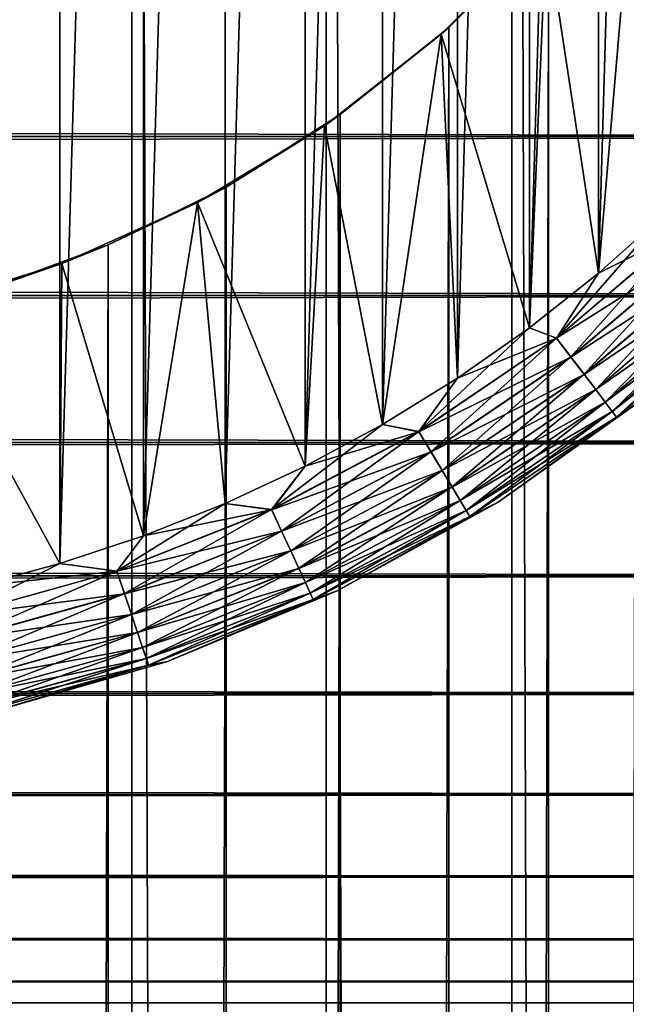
# Model space of a CAD drawing. Extents: x -265 to 265, y 0 to 427.
# Tile 246 of 256: x 253 to 258, y 385 to 393. Entities that reach past the tile are written whole.
import ezdxf

# ---------------------------------------------------------------- set-up
doc = ezdxf.new("R2010")
doc.units = 0
doc.header["$LTSCALE"] = 65.185185
for name, color, linetype in [('4', 7, 'CONTINUOUS'), ('71', 7, 'CONTINUOUS'), ('72', 7, 'CONTINUOUS'), ('78', 7, 'CONTINUOUS'), ('81', 7, 'CONTINUOUS'), ('82', 7, 'CONTINUOUS'), ('86', 7, 'CONTINUOUS'), ('90', 7, 'CONTINUOUS'), ('94', 7, 'CONTINUOUS')]:
    doc.layers.add(name, color=color, linetype=linetype)

msp = doc.modelspace()

# ---------------------------------------------------------------- linework, layer by layer
at = {"layer": '4', "color": 7, "linetype": 'CONTINUOUS'}
for points in [[(-263, 391.89, 16.3296), (-263, 393.2247, 15.7538), (263, 391.89, 16.3296), (-263, 391.89, 16.3296)], [(263, 391.89, 16.3296), (-263, 393.2247, 15.7538), (263, 393.2247, 15.7538), (263, 391.89, 16.3296)], [(-263, 393.2247, 39.2462), (-263, 391.89, 38.6704), (263, 393.2247, 39.2462), (-263, 393.2247, 39.2462)], [(263, 393.2247, 39.2462), (-263, 391.89, 38.6704), (263, 391.89, 38.6704), (263, 393.2247, 39.2462)], [(-263, 390.6311, 17.0564), (-263, 391.89, 16.3296), (263, 390.6311, 17.0564), (-263, 390.6311, 17.0564)], [(263, 390.6311, 17.0564), (-263, 391.89, 16.3296), (263, 391.89, 16.3296), (263, 390.6311, 17.0564)], [(-263, 391.89, 38.6704), (-263, 390.6311, 37.9436), (263, 391.89, 38.6704), (-263, 391.89, 38.6704)], [(263, 391.89, 38.6704), (-263, 390.6311, 37.9436), (263, 390.6311, 37.9436), (263, 391.89, 38.6704)], [(-263, 389.4652, 17.9244), (-263, 390.6311, 17.0564), (263, 389.4652, 17.9244), (-263, 389.4652, 17.9244)], [(263, 389.4652, 17.9244), (-263, 390.6311, 17.0564), (263, 390.6311, 17.0564), (263, 389.4652, 17.9244)], [(-263, 390.6311, 37.9436), (-263, 389.4652, 37.0756), (263, 390.6311, 37.9436), (-263, 390.6311, 37.9436)], [(263, 390.6311, 37.9436), (-263, 389.4652, 37.0756), (263, 389.4652, 37.0756), (263, 390.6311, 37.9436)], [(-263, 388.4078, 18.922), (-263, 389.4652, 17.9244), (263, 388.4078, 18.922), (-263, 388.4078, 18.922)], [(263, 388.4078, 18.922), (-263, 389.4652, 17.9244), (263, 389.4652, 17.9244), (263, 388.4078, 18.922)], [(-263, 389.4652, 37.0756), (-263, 388.4078, 36.078), (263, 389.4652, 37.0756), (-263, 389.4652, 37.0756)], [(263, 389.4652, 37.0756), (-263, 388.4078, 36.078), (263, 388.4078, 36.078), (263, 389.4652, 37.0756)], [(-263, 387.4735, 20.0355), (-263, 388.4078, 18.922), (263, 387.4735, 20.0355), (-263, 387.4735, 20.0355)], [(263, 387.4735, 20.0355), (-263, 388.4078, 18.922), (263, 388.4078, 18.922), (263, 387.4735, 20.0355)], [(-263, 388.4078, 36.078), (-263, 387.4735, 34.9645), (263, 388.4078, 36.078), (-263, 388.4078, 36.078)], [(263, 388.4078, 36.078), (-263, 387.4735, 34.9645), (263, 387.4735, 34.9645), (263, 388.4078, 36.078)], [(-263, 386.6747, 21.25), (-263, 387.4735, 20.0355), (263, 386.6747, 21.25), (-263, 386.6747, 21.25)], [(263, 386.6747, 21.25), (-263, 387.4735, 20.0355), (263, 387.4735, 20.0355), (263, 386.6747, 21.25)], [(-263, 387.4735, 34.9645), (-263, 386.6747, 33.75), (263, 387.4735, 34.9645), (-263, 387.4735, 34.9645)], [(263, 387.4735, 34.9645), (-263, 386.6747, 33.75), (263, 386.6747, 33.75), (263, 387.4735, 34.9645)], [(-263, 386.0223, 22.549), (-263, 386.6747, 21.25), (263, 386.0223, 22.549), (-263, 386.0223, 22.549)], [(263, 386.0223, 22.549), (-263, 386.6747, 21.25), (263, 386.6747, 21.25), (263, 386.0223, 22.549)], [(-263, 386.6747, 33.75), (-263, 386.0223, 32.451), (263, 386.6747, 33.75), (-263, 386.6747, 33.75)], [(263, 386.6747, 33.75), (-263, 386.0223, 32.451), (263, 386.0223, 32.451), (263, 386.6747, 33.75)], [(-263, 385.5251, 23.915), (-263, 386.0223, 22.549), (263, 385.5251, 23.915), (-263, 385.5251, 23.915)], [(263, 385.5251, 23.915), (-263, 386.0223, 22.549), (263, 386.0223, 22.549), (263, 385.5251, 23.915)], [(-263, 386.0223, 32.451), (-263, 385.5251, 31.085), (263, 386.0223, 32.451), (-263, 386.0223, 32.451)], [(263, 386.0223, 32.451), (-263, 385.5251, 31.085), (263, 385.5251, 31.085), (263, 386.0223, 32.451)], [(-263, 385.1899, 25.3294), (-263, 385.5251, 23.915), (263, 385.1899, 25.3294), (-263, 385.1899, 25.3294)], [(263, 385.1899, 25.3294), (-263, 385.5251, 23.915), (263, 385.5251, 23.915), (263, 385.1899, 25.3294)], [(-263, 385.5251, 31.085), (-263, 385.1899, 29.6706), (263, 385.5251, 31.085), (-263, 385.5251, 31.085)], [(263, 385.5251, 31.085), (-263, 385.1899, 29.6706), (263, 385.1899, 29.6706), (263, 385.5251, 31.085)], [(-263, 385.0211, 26.7732), (-263, 385.1899, 25.3294), (263, 385.0211, 26.7732), (-263, 385.0211, 26.7732)], [(263, 385.0211, 26.7732), (-263, 385.1899, 25.3294), (263, 385.1899, 25.3294), (263, 385.0211, 26.7732)], [(-263, 385.1899, 29.6706), (-263, 385.0211, 28.2268), (263, 385.1899, 29.6706), (-263, 385.1899, 29.6706)], [(263, 385.1899, 29.6706), (-263, 385.0211, 28.2268), (263, 385.0211, 28.2268), (263, 385.1899, 29.6706)], [(-263, 385.0211, 28.2268), (-263, 385.0211, 26.7732), (263, 385.0211, 28.2268), (-263, 385.0211, 28.2268)], [(263, 385.0211, 28.2268), (-263, 385.0211, 26.7732), (263, 385.0211, 26.7732), (263, 385.0211, 28.2268)]]:
    msp.add_3dface(points, dxfattribs=at)
at = {"layer": '71', "color": 7, "linetype": 'CONTINUOUS'}
for points in [[(252.4267, 1, 14.8024), (254.0129, 1, 14.4532), (252.4267, 419, 14.8024), (252.4267, 1, 14.8024)], [(252.4267, 419, 14.8024), (254.0129, 1, 14.4532), (254.0129, 419, 14.4532), (252.4267, 419, 14.8024)], [(254.0129, 1, 14.4532), (255.5521, 1, 13.9347), (254.0129, 419, 14.4532), (254.0129, 1, 14.4532)], [(254.0129, 419, 14.4532), (255.5521, 1, 13.9347), (255.5521, 419, 13.9347), (254.0129, 419, 14.4532)], [(255.5521, 1, 13.9347), (257.0261, 1, 13.2527), (255.5521, 419, 13.9347), (255.5521, 1, 13.9347)], [(255.5521, 419, 13.9347), (257.0261, 1, 13.2527), (257.0261, 419, 13.2527), (255.5521, 419, 13.9347)], [(257.0261, 1, 13.2527), (258.4178, 1, 12.4153), (257.0261, 419, 13.2527), (257.0261, 1, 13.2527)], [(257.0261, 419, 13.2527), (258.4178, 1, 12.4153), (258.4178, 419, 12.4153), (257.0261, 419, 13.2527)]]:
    msp.add_3dface(points, dxfattribs=at)
at = {"layer": '72', "color": 7, "linetype": 'CONTINUOUS'}
for points in [[(257.3167, 393.5557, -13.0945), (258.0097, 394.4406, -12.6824), (257.3167, 26.4443, -13.0945), (257.3167, 393.5557, -13.0945)], [(257.3167, 26.4443, -13.0945), (258.0097, 394.4406, -12.6824), (258.0097, 25.5594, -12.6824), (257.3167, 26.4443, -13.0945)], [(256.5259, 392.756, -13.506), (257.3167, 393.5557, -13.0945), (256.5259, 27.244, -13.506), (256.5259, 392.756, -13.506)], [(256.5259, 27.244, -13.506), (257.3167, 393.5557, -13.0945), (257.3167, 26.4443, -13.0945), (256.5259, 27.244, -13.506)], [(255.6649, 392.0646, -13.8892), (256.5259, 392.756, -13.506), (255.6649, 27.9354, -13.8892), (255.6649, 392.0646, -13.8892)], [(255.6649, 27.9354, -13.8892), (256.5259, 392.756, -13.506), (256.5259, 27.244, -13.506), (255.6649, 27.9354, -13.8892)], [(254.7584, 391.49, -14.2252), (255.6649, 392.0646, -13.8892), (254.7585, 28.51, -14.2252), (254.7584, 391.49, -14.2252)], [(254.7585, 28.51, -14.2252), (255.6649, 392.0646, -13.8892), (255.6649, 27.9354, -13.8892), (254.7585, 28.51, -14.2252)], [(253.8249, 391.0316, -14.5041), (254.7584, 391.49, -14.2252), (253.8249, 28.9684, -14.5041), (253.8249, 391.0316, -14.5041)], [(253.8249, 28.9684, -14.5041), (254.7584, 391.49, -14.2252), (254.7585, 28.51, -14.2252), (253.8249, 28.9684, -14.5041)], [(252.8765, 390.684, -14.7216), (253.8249, 391.0316, -14.5041), (252.8765, 29.316, -14.7216), (252.8765, 390.684, -14.7216)], [(252.8765, 29.316, -14.7216), (253.8249, 391.0316, -14.5041), (253.8249, 28.9684, -14.5041), (252.8765, 29.316, -14.7216)]]:
    msp.add_3dface(points, dxfattribs=at)
at = {"layer": '78', "color": 7, "linetype": 'CONTINUOUS'}
for points in [[(257.298, 393.5346, -25), (256.5259, 392.756, -13.506), (256.4654, 392.702, -25), (257.298, 393.5346, -25)], [(257.3167, 393.5557, -13.0945), (256.5259, 392.756, -13.506), (257.298, 393.5346, -25), (257.3167, 393.5557, -13.0945)], [(256.5259, 392.756, -13.506), (255.6649, 392.0646, -13.8892), (256.4654, 392.702, -25), (256.5259, 392.756, -13.506)], [(256.4654, 392.702, -25), (255.6649, 392.0646, -13.8892), (255.5386, 391.9759, -25), (256.4654, 392.702, -25)], [(255.6649, 392.0646, -13.8892), (254.7584, 391.49, -14.2252), (255.5386, 391.9759, -25), (255.6649, 392.0646, -13.8892)], [(255.5386, 391.9759, -25), (254.7584, 391.49, -14.2252), (254.5311, 391.3668, -25), (255.5386, 391.9759, -25)], [(254.7584, 391.49, -14.2252), (253.8249, 391.0316, -14.5041), (254.5311, 391.3668, -25), (254.7584, 391.49, -14.2252)], [(254.5311, 391.3668, -25), (253.8249, 391.0316, -14.5041), (253.4574, 390.8836, -25), (254.5311, 391.3668, -25)], [(253.8249, 391.0316, -14.5041), (252.8765, 390.684, -14.7216), (253.4574, 390.8836, -25), (253.8249, 391.0316, -14.5041)], [(253.4574, 390.8836, -25), (252.8765, 390.684, -14.7216), (252.3333, 390.5333, -25), (253.4574, 390.8836, -25)]]:
    msp.add_3dface(points, dxfattribs=at)
at = {"layer": '81', "color": 7, "linetype": 'CONTINUOUS'}
for points in [[(258.0241, 394.4614, -25), (257.298, 393.5346, -25), (257.7134, 390.8074, -25), (258.0241, 394.4614, -25)], [(258.2349, 391.2715, -25), (258.0241, 394.4614, -25), (257.7134, 390.8074, -25), (258.2349, 391.2715, -25)], [(257.298, 393.5346, -25), (256.4654, 392.702, -25), (257.1659, 390.3745, -25), (257.298, 393.5346, -25)], [(257.7134, 390.8074, -25), (257.298, 393.5346, -25), (257.1659, 390.3745, -25), (257.7134, 390.8074, -25)], [(256.4654, 392.702, -25), (255.5386, 391.9759, -25), (256, 389.6077, -25), (256.4654, 392.702, -25)], [(256.5941, 389.9741, -25), (256.4654, 392.702, -25), (256, 389.6077, -25), (256.5941, 389.9741, -25)], [(257.1659, 390.3745, -25), (256.4654, 392.702, -25), (256.5941, 389.9741, -25), (257.1659, 390.3745, -25)], [(255.5386, 391.9759, -25), (254.5311, 391.3668, -25), (255.3855, 389.2764, -25), (255.5386, 391.9759, -25)], [(256, 389.6077, -25), (255.5386, 391.9759, -25), (255.3855, 389.2764, -25), (256, 389.6077, -25)], [(254.5311, 391.3668, -25), (253.4574, 390.8836, -25), (254.1042, 388.7237, -25), (254.5311, 391.3668, -25)], [(254.7529, 388.9814, -25), (254.5311, 391.3668, -25), (254.1042, 388.7237, -25), (254.7529, 388.9814, -25)], [(255.3855, 389.2764, -25), (254.5311, 391.3668, -25), (254.7529, 388.9814, -25), (255.3855, 389.2764, -25)], [(253.4574, 390.8836, -25), (252.3333, 390.5333, -25), (253.4416, 388.5041, -25), (253.4574, 390.8836, -25)], [(254.1042, 388.7237, -25), (253.4574, 390.8836, -25), (253.4416, 388.5041, -25), (254.1042, 388.7237, -25)], [(253.4416, 388.5041, -25), (252.3333, 390.5333, -25), (252.7673, 388.3234, -25), (253.4416, 388.5041, -25)]]:
    msp.add_3dface(points, dxfattribs=at)
at = {"layer": '82', "color": 7, "linetype": 'CONTINUOUS'}
for points in [[(253.4416, 411.4959, -75), (252.7673, 388.3234, -75), (252.7673, 411.6766, -75), (253.4416, 411.4959, -75)], [(253.4416, 388.5041, -75), (252.7673, 388.3234, -75), (253.4416, 411.4959, -75), (253.4416, 388.5041, -75)], [(254.1042, 411.2763, -75), (253.4416, 388.5041, -75), (253.4416, 411.4959, -75), (254.1042, 411.2763, -75)], [(254.1042, 388.7237, -75), (253.4416, 388.5041, -75), (254.1042, 411.2763, -75), (254.1042, 388.7237, -75)], [(254.7529, 411.0186, -75), (254.1042, 388.7237, -75), (254.1042, 411.2763, -75), (254.7529, 411.0186, -75)], [(254.7529, 388.9814, -75), (254.1042, 388.7237, -75), (254.7529, 411.0186, -75), (254.7529, 388.9814, -75)], [(255.3855, 410.7236, -75), (254.7529, 388.9814, -75), (254.7529, 411.0186, -75), (255.3855, 410.7236, -75)], [(255.3855, 389.2764, -75), (254.7529, 388.9814, -75), (255.3855, 410.7236, -75), (255.3855, 389.2764, -75)], [(256, 410.3923, -75), (255.3855, 389.2764, -75), (255.3855, 410.7236, -75), (256, 410.3923, -75)], [(256, 389.6077, -75), (255.3855, 389.2764, -75), (256, 410.3923, -75), (256, 389.6077, -75)], [(256.5941, 410.0259, -75), (256, 389.6077, -75), (256, 410.3923, -75), (256.5941, 410.0259, -75)], [(256.5941, 389.9741, -75), (256, 389.6077, -75), (256.5941, 410.0259, -75), (256.5941, 389.9741, -75)], [(257.1659, 409.6255, -75), (256.5941, 389.9741, -75), (256.5941, 410.0259, -75), (257.1659, 409.6255, -75)], [(257.1659, 390.3745, -75), (256.5941, 389.9741, -75), (257.1659, 409.6255, -75), (257.1659, 390.3745, -75)], [(257.7134, 409.1926, -75), (257.1659, 390.3745, -75), (257.1659, 409.6255, -75), (257.7134, 409.1926, -75)], [(257.7134, 390.8074, -75), (257.1659, 390.3745, -75), (257.7134, 409.1926, -75), (257.7134, 390.8074, -75)], [(258.2349, 408.7285, -75), (257.7134, 390.8074, -75), (257.7134, 409.1926, -75), (258.2349, 408.7285, -75)], [(258.2349, 391.2715, -75), (257.7134, 390.8074, -75), (258.2349, 408.7285, -75), (258.2349, 391.2715, -75)]]:
    msp.add_3dface(points, dxfattribs=at)
at = {"layer": '86', "color": 7, "linetype": 'CONTINUOUS'}
for points in [[(256.9164, 388.9926, -74), (258.1054, 389.8362, -74), (256.9164, 388.9926, -26), (256.9164, 388.9926, -74)], [(256.9164, 388.9926, -26), (258.1054, 389.8362, -74), (258.1054, 389.8362, -26), (256.9164, 388.9926, -26)], [(255.6405, 388.2874, -74), (256.9164, 388.9926, -74), (255.6405, 388.2874, -26), (255.6405, 388.2874, -74)], [(255.6405, 388.2874, -26), (256.9164, 388.9926, -74), (256.9164, 388.9926, -26), (255.6405, 388.2874, -26)], [(254.2936, 387.7295, -74), (255.6405, 388.2874, -74), (254.2936, 387.7295, -26), (254.2936, 387.7295, -74)], [(254.2936, 387.7295, -26), (255.6405, 388.2874, -74), (255.6405, 388.2874, -26), (254.2936, 387.7295, -26)], [(252.8928, 387.3259, -74), (254.2936, 387.7295, -74), (252.8928, 387.3259, -26), (252.8928, 387.3259, -74)], [(252.8928, 387.3259, -26), (254.2936, 387.7295, -74), (254.2936, 387.7295, -26), (252.8928, 387.3259, -26)]]:
    msp.add_3dface(points, dxfattribs=at)
at = {"layer": '90', "color": 7, "linetype": 'CONTINUOUS'}
for points in [[(257.7134, 390.8074, -75), (258.2349, 391.2715, -75), (257.3795, 390.2925, -74.981), (257.7134, 390.8074, -75)], [(257.3795, 390.2925, -74.981), (258.2349, 391.2715, -75), (258.3858, 391.1473, -74.981), (257.3795, 390.2925, -74.981)], [(257.3795, 390.2925, -74.981), (258.3858, 391.1473, -74.981), (257.4931, 390.143, -74.9243), (257.3795, 390.2925, -74.981)], [(257.4931, 390.143, -74.9243), (258.3858, 391.1473, -74.981), (258.5149, 391.0109, -74.9243), (257.4931, 390.143, -74.9243)], [(257.4931, 390.143, -74.9243), (258.5149, 391.0109, -74.9243), (257.5979, 390.0051, -74.8319), (257.4931, 390.143, -74.9243)], [(257.5979, 390.0051, -74.8319), (258.5149, 391.0109, -74.9243), (258.634, 390.8852, -74.8319), (257.5979, 390.0051, -74.8319)], [(257.5979, 390.0051, -74.8319), (258.634, 390.8852, -74.8319), (257.6898, 389.8843, -74.7075), (257.5979, 390.0051, -74.8319)], [(257.6898, 389.8843, -74.7075), (258.634, 390.8852, -74.8319), (258.7384, 390.775, -74.7075), (257.6898, 389.8843, -74.7075)], [(257.1659, 390.3745, -75), (257.7134, 390.8074, -75), (257.3795, 390.2925, -74.981), (257.1659, 390.3745, -75)], [(257.6898, 389.8843, -74.7075), (258.7384, 390.775, -74.7075), (257.7651, 389.7851, -74.5559), (257.6898, 389.8843, -74.7075)], [(257.7651, 389.7851, -74.5559), (258.7384, 390.775, -74.7075), (258.824, 390.6846, -74.5559), (257.7651, 389.7851, -74.5559)], [(257.7651, 389.7851, -74.5559), (258.824, 390.6846, -74.5559), (257.8212, 389.7114, -74.3829), (257.7651, 389.7851, -74.5559)], [(257.8212, 389.7114, -74.3829), (258.824, 390.6846, -74.5559), (258.8877, 390.6174, -74.3829), (257.8212, 389.7114, -74.3829)], [(257.8212, 389.7114, -74.3829), (258.8877, 390.6174, -74.3829), (257.8556, 389.6661, -74.1951), (257.8212, 389.7114, -74.3829)], [(257.8556, 389.6661, -74.1951), (258.8877, 390.6174, -74.3829), (258.9269, 390.576, -74.1951), (257.8556, 389.6661, -74.1951)], [(258.1054, 389.8362, -74), (257.8556, 389.6661, -74.1951), (258.9269, 390.576, -74.1951), (258.1054, 389.8362, -74)], [(256.5941, 389.9741, -75), (257.1659, 390.3745, -75), (256.2866, 389.5515, -74.981), (256.5941, 389.9741, -75)], [(256.2866, 389.5515, -74.981), (257.1659, 390.3745, -75), (257.3795, 390.2925, -74.981), (256.2866, 389.5515, -74.981)], [(256.2866, 389.5515, -74.981), (257.3795, 390.2925, -74.981), (256.3835, 389.3906, -74.9243), (256.2866, 389.5515, -74.981)], [(256.3835, 389.3906, -74.9243), (257.3795, 390.2925, -74.981), (257.4931, 390.143, -74.9243), (256.3835, 389.3906, -74.9243)], [(256.3835, 389.3906, -74.9243), (257.4931, 390.143, -74.9243), (256.4727, 389.2422, -74.8319), (256.3835, 389.3906, -74.9243)], [(256.4727, 389.2422, -74.8319), (257.4931, 390.143, -74.9243), (257.5979, 390.0051, -74.8319), (256.4727, 389.2422, -74.8319)], [(256.4727, 389.2422, -74.8319), (257.5979, 390.0051, -74.8319), (256.551, 389.1122, -74.7075), (256.4727, 389.2422, -74.8319)], [(256.551, 389.1122, -74.7075), (257.5979, 390.0051, -74.8319), (257.6898, 389.8843, -74.7075), (256.551, 389.1122, -74.7075)], [(256, 389.6077, -75), (256.5941, 389.9741, -75), (256.2866, 389.5515, -74.981), (256, 389.6077, -75)], [(256.551, 389.1122, -74.7075), (257.6898, 389.8843, -74.7075), (256.6152, 389.0055, -74.5559), (256.551, 389.1122, -74.7075)], [(256.6152, 389.0055, -74.5559), (257.6898, 389.8843, -74.7075), (257.7651, 389.7851, -74.5559), (256.6152, 389.0055, -74.5559)], [(256.6152, 389.0055, -74.5559), (257.7651, 389.7851, -74.5559), (256.6629, 388.9261, -74.3829), (256.6152, 389.0055, -74.5559)], [(256.6629, 388.9261, -74.3829), (257.7651, 389.7851, -74.5559), (257.8212, 389.7114, -74.3829), (256.6629, 388.9261, -74.3829)], [(258.1054, 389.8362, -74), (256.9164, 388.9926, -74), (257.8556, 389.6661, -74.1951), (258.1054, 389.8362, -74)], [(256.6629, 388.9261, -74.3829), (257.8212, 389.7114, -74.3829), (256.6923, 388.8773, -74.1951), (256.6629, 388.9261, -74.3829)], [(256.6923, 388.8773, -74.1951), (257.8212, 389.7114, -74.3829), (257.8556, 389.6661, -74.1951), (256.6923, 388.8773, -74.1951)], [(255.3855, 389.2764, -75), (256, 389.6077, -75), (255.1201, 388.9331, -74.981), (255.3855, 389.2764, -75)], [(255.1201, 388.9331, -74.981), (256, 389.6077, -75), (256.2866, 389.5515, -74.981), (255.1201, 388.9331, -74.981)], [(256.9164, 388.9926, -74), (256.6923, 388.8773, -74.1951), (257.8556, 389.6661, -74.1951), (256.9164, 388.9926, -74)], [(255.1201, 388.9331, -74.981), (256.2866, 389.5515, -74.981), (255.199, 388.7626, -74.9243), (255.1201, 388.9331, -74.981)], [(255.199, 388.7626, -74.9243), (256.2866, 389.5515, -74.981), (256.3835, 389.3906, -74.9243), (255.199, 388.7626, -74.9243)], [(255.199, 388.7626, -74.9243), (256.3835, 389.3906, -74.9243), (255.2717, 388.6055, -74.8319), (255.199, 388.7626, -74.9243)], [(255.2717, 388.6055, -74.8319), (256.3835, 389.3906, -74.9243), (256.4727, 389.2422, -74.8319), (255.2717, 388.6055, -74.8319)], [(254.7529, 388.9814, -75), (255.3855, 389.2764, -75), (255.1201, 388.9331, -74.981), (254.7529, 388.9814, -75)], [(255.2717, 388.6055, -74.8319), (256.4727, 389.2422, -74.8319), (255.3354, 388.4677, -74.7075), (255.2717, 388.6055, -74.8319)], [(255.3354, 388.4677, -74.7075), (256.4727, 389.2422, -74.8319), (256.551, 389.1122, -74.7075), (255.3354, 388.4677, -74.7075)], [(255.3354, 388.4677, -74.7075), (256.551, 389.1122, -74.7075), (255.3877, 388.3547, -74.5559), (255.3354, 388.4677, -74.7075)], [(255.3877, 388.3547, -74.5559), (256.551, 389.1122, -74.7075), (256.6152, 389.0055, -74.5559), (255.3877, 388.3547, -74.5559)], [(254.1042, 388.7237, -75), (254.7529, 388.9814, -75), (253.8935, 388.4444, -74.981), (254.1042, 388.7237, -75)], [(253.8935, 388.4444, -74.981), (254.7529, 388.9814, -75), (255.1201, 388.9331, -74.981), (253.8935, 388.4444, -74.981)], [(255.3877, 388.3547, -74.5559), (256.6152, 389.0055, -74.5559), (255.4266, 388.2707, -74.3829), (255.3877, 388.3547, -74.5559)], [(255.4266, 388.2707, -74.3829), (256.6152, 389.0055, -74.5559), (256.6629, 388.9261, -74.3829), (255.4266, 388.2707, -74.3829)], [(256.9164, 388.9926, -74), (255.6405, 388.2874, -74), (256.6923, 388.8773, -74.1951), (256.9164, 388.9926, -74)], [(253.8935, 388.4444, -74.981), (255.1201, 388.9331, -74.981), (253.9535, 388.2664, -74.9243), (253.8935, 388.4444, -74.981)], [(253.9535, 388.2664, -74.9243), (255.1201, 388.9331, -74.981), (255.199, 388.7626, -74.9243), (253.9535, 388.2664, -74.9243)], [(255.4266, 388.2707, -74.3829), (256.6629, 388.9261, -74.3829), (255.4505, 388.219, -74.1951), (255.4266, 388.2707, -74.3829)], [(255.4505, 388.219, -74.1951), (256.6629, 388.9261, -74.3829), (256.6923, 388.8773, -74.1951), (255.4505, 388.219, -74.1951)], [(255.6405, 388.2874, -74), (255.4505, 388.219, -74.1951), (256.6923, 388.8773, -74.1951), (255.6405, 388.2874, -74)], [(253.9535, 388.2664, -74.9243), (255.199, 388.7626, -74.9243), (254.0088, 388.1023, -74.8319), (253.9535, 388.2664, -74.9243)], [(254.0088, 388.1023, -74.8319), (255.199, 388.7626, -74.9243), (255.2717, 388.6055, -74.8319), (254.0088, 388.1023, -74.8319)], [(253.4416, 388.5041, -75), (254.1042, 388.7237, -75), (253.8935, 388.4444, -74.981), (253.4416, 388.5041, -75)], [(254.0088, 388.1023, -74.8319), (255.2717, 388.6055, -74.8319), (254.0573, 387.9585, -74.7075), (254.0088, 388.1023, -74.8319)], [(254.0573, 387.9585, -74.7075), (255.2717, 388.6055, -74.8319), (255.3354, 388.4677, -74.7075), (254.0573, 387.9585, -74.7075)], [(252.7673, 388.3234, -75), (253.4416, 388.5041, -75), (252.6213, 388.0912, -74.981), (252.7673, 388.3234, -75)], [(252.6213, 388.0912, -74.981), (253.4416, 388.5041, -75), (253.8935, 388.4444, -74.981), (252.6213, 388.0912, -74.981)], [(252.6213, 388.0912, -74.981), (253.8935, 388.4444, -74.981), (252.6617, 387.9077, -74.9243), (252.6213, 388.0912, -74.981)], [(252.6617, 387.9077, -74.9243), (253.8935, 388.4444, -74.981), (253.9535, 388.2664, -74.9243), (252.6617, 387.9077, -74.9243)], [(254.0573, 387.9585, -74.7075), (255.3354, 388.4677, -74.7075), (254.097, 387.8404, -74.5559), (254.0573, 387.9585, -74.7075)], [(254.097, 387.8404, -74.5559), (255.3354, 388.4677, -74.7075), (255.3877, 388.3547, -74.5559), (254.097, 387.8404, -74.5559)], [(254.097, 387.8404, -74.5559), (255.3877, 388.3547, -74.5559), (254.1266, 387.7527, -74.3829), (254.097, 387.8404, -74.5559)], [(254.1266, 387.7527, -74.3829), (255.3877, 388.3547, -74.5559), (255.4266, 388.2707, -74.3829), (254.1266, 387.7527, -74.3829)], [(255.6405, 388.2874, -74), (254.2936, 387.7295, -74), (255.4505, 388.219, -74.1951), (255.6405, 388.2874, -74)], [(252.6617, 387.9077, -74.9243), (253.9535, 388.2664, -74.9243), (252.6989, 387.7386, -74.8319), (252.6617, 387.9077, -74.9243)], [(252.6989, 387.7386, -74.8319), (253.9535, 388.2664, -74.9243), (254.0088, 388.1023, -74.8319), (252.6989, 387.7386, -74.8319)], [(254.1266, 387.7527, -74.3829), (255.4266, 388.2707, -74.3829), (254.1448, 387.6987, -74.1951), (254.1266, 387.7527, -74.3829)], [(254.1448, 387.6987, -74.1951), (255.4266, 388.2707, -74.3829), (255.4505, 388.219, -74.1951), (254.1448, 387.6987, -74.1951)], [(254.2936, 387.7295, -74), (254.1448, 387.6987, -74.1951), (255.4505, 388.219, -74.1951), (254.2936, 387.7295, -74)], [(252.6989, 387.7386, -74.8319), (254.0088, 388.1023, -74.8319), (252.7316, 387.5904, -74.7075), (252.6989, 387.7386, -74.8319)], [(252.7316, 387.5904, -74.7075), (254.0088, 388.1023, -74.8319), (254.0573, 387.9585, -74.7075), (252.7316, 387.5904, -74.7075)], [(252.7316, 387.5904, -74.7075), (254.0573, 387.9585, -74.7075), (252.7583, 387.4687, -74.5559), (252.7316, 387.5904, -74.7075)], [(252.7583, 387.4687, -74.5559), (254.0573, 387.9585, -74.7075), (254.097, 387.8404, -74.5559), (252.7583, 387.4687, -74.5559)], [(252.7583, 387.4687, -74.5559), (254.097, 387.8404, -74.5559), (252.7782, 387.3783, -74.3829), (252.7583, 387.4687, -74.5559)], [(252.7782, 387.3783, -74.3829), (254.097, 387.8404, -74.5559), (254.1266, 387.7527, -74.3829), (252.7782, 387.3783, -74.3829)], [(252.7782, 387.3783, -74.3829), (254.1266, 387.7527, -74.3829), (252.7905, 387.3227, -74.1951), (252.7782, 387.3783, -74.3829)], [(252.7905, 387.3227, -74.1951), (254.1266, 387.7527, -74.3829), (254.1448, 387.6987, -74.1951), (252.7905, 387.3227, -74.1951)], [(254.2936, 387.7295, -74), (252.8928, 387.3259, -74), (254.1448, 387.6987, -74.1951), (254.2936, 387.7295, -74)], [(252.8928, 387.3259, -74), (252.7905, 387.3227, -74.1951), (254.1448, 387.6987, -74.1951), (252.8928, 387.3259, -74)]]:
    msp.add_3dface(points, dxfattribs=at)
at = {"layer": '94', "color": 7, "linetype": 'CONTINUOUS'}
for points in [[(258.2349, 391.2715, -25), (257.7134, 390.8074, -25), (258.3866, 391.1464, -25.0192), (258.2349, 391.2715, -25)], [(258.3866, 391.1464, -25.0192), (257.7134, 390.8074, -25), (257.3802, 390.2916, -25.0192), (258.3866, 391.1464, -25.0192)], [(258.3866, 391.1464, -25.0192), (257.3802, 390.2916, -25.0192), (258.5157, 391.0101, -25.0762), (258.3866, 391.1464, -25.0192)], [(258.5157, 391.0101, -25.0762), (257.3802, 390.2916, -25.0192), (257.4938, 390.1421, -25.0762), (258.5157, 391.0101, -25.0762)], [(258.5157, 391.0101, -25.0762), (257.4938, 390.1421, -25.0762), (258.6347, 390.8845, -25.1687), (258.5157, 391.0101, -25.0762)], [(258.6347, 390.8845, -25.1687), (257.4938, 390.1421, -25.0762), (257.5985, 390.0043, -25.1687), (258.6347, 390.8845, -25.1687)], [(258.6347, 390.8845, -25.1687), (257.5985, 390.0043, -25.1687), (258.739, 390.7744, -25.2933), (258.6347, 390.8845, -25.1687)], [(257.7134, 390.8074, -25), (257.1659, 390.3745, -25), (257.3802, 390.2916, -25.0192), (257.7134, 390.8074, -25)], [(258.739, 390.7744, -25.2933), (257.5985, 390.0043, -25.1687), (257.6903, 389.8836, -25.2933), (258.739, 390.7744, -25.2933)], [(258.739, 390.7744, -25.2933), (257.6903, 389.8836, -25.2933), (258.8245, 390.6841, -25.4451), (258.739, 390.7744, -25.2933)], [(258.8245, 390.6841, -25.4451), (257.6903, 389.8836, -25.2933), (257.7655, 389.7846, -25.4451), (258.8245, 390.6841, -25.4451)], [(258.8245, 390.6841, -25.4451), (257.7655, 389.7846, -25.4451), (258.888, 390.617, -25.6182), (258.8245, 390.6841, -25.4451)], [(258.888, 390.617, -25.6182), (257.7655, 389.7846, -25.4451), (257.8214, 389.7111, -25.6182), (258.888, 390.617, -25.6182)], [(258.888, 390.617, -25.6182), (257.8214, 389.7111, -25.6182), (258.927, 390.5758, -25.8061), (258.888, 390.617, -25.6182)], [(258.927, 390.5758, -25.8061), (257.8214, 389.7111, -25.6182), (257.8558, 389.6659, -25.8061), (258.927, 390.5758, -25.8061)], [(258.1054, 389.8362, -26), (258.927, 390.5758, -25.8061), (257.8558, 389.6659, -25.8061), (258.1054, 389.8362, -26)], [(257.1659, 390.3745, -25), (256.5941, 389.9741, -25), (257.3802, 390.2916, -25.0192), (257.1659, 390.3745, -25)], [(257.3802, 390.2916, -25.0192), (256.5941, 389.9741, -25), (256.2872, 389.5505, -25.0192), (257.3802, 390.2916, -25.0192)], [(257.3802, 390.2916, -25.0192), (256.2872, 389.5505, -25.0192), (257.4938, 390.1421, -25.0762), (257.3802, 390.2916, -25.0192)], [(257.4938, 390.1421, -25.0762), (256.2872, 389.5505, -25.0192), (256.384, 389.3897, -25.0762), (257.4938, 390.1421, -25.0762)], [(257.4938, 390.1421, -25.0762), (256.384, 389.3897, -25.0762), (257.5985, 390.0043, -25.1687), (257.4938, 390.1421, -25.0762)], [(257.5985, 390.0043, -25.1687), (256.384, 389.3897, -25.0762), (256.4732, 389.2414, -25.1687), (257.5985, 390.0043, -25.1687)], [(257.5985, 390.0043, -25.1687), (256.4732, 389.2414, -25.1687), (257.6903, 389.8836, -25.2933), (257.5985, 390.0043, -25.1687)], [(256.5941, 389.9741, -25), (256, 389.6077, -25), (256.2872, 389.5505, -25.0192), (256.5941, 389.9741, -25)], [(257.6903, 389.8836, -25.2933), (256.4732, 389.2414, -25.1687), (256.5514, 389.1115, -25.2933), (257.6903, 389.8836, -25.2933)], [(257.6903, 389.8836, -25.2933), (256.5514, 389.1115, -25.2933), (257.7655, 389.7846, -25.4451), (257.6903, 389.8836, -25.2933)], [(257.7655, 389.7846, -25.4451), (256.5514, 389.1115, -25.2933), (256.6155, 389.0049, -25.4451), (257.7655, 389.7846, -25.4451)], [(257.7655, 389.7846, -25.4451), (256.6155, 389.0049, -25.4451), (257.8214, 389.7111, -25.6182), (257.7655, 389.7846, -25.4451)], [(256.9164, 388.9926, -26), (258.1054, 389.8362, -26), (257.8558, 389.6659, -25.8061), (256.9164, 388.9926, -26)], [(257.8214, 389.7111, -25.6182), (256.6155, 389.0049, -25.4451), (256.6631, 388.9258, -25.6182), (257.8214, 389.7111, -25.6182)], [(257.8214, 389.7111, -25.6182), (256.6631, 388.9258, -25.6182), (257.8558, 389.6659, -25.8061), (257.8214, 389.7111, -25.6182)], [(256, 389.6077, -25), (255.3855, 389.2764, -25), (256.2872, 389.5505, -25.0192), (256, 389.6077, -25)], [(257.8558, 389.6659, -25.8061), (256.6631, 388.9258, -25.6182), (256.6924, 388.8771, -25.8061), (257.8558, 389.6659, -25.8061)], [(256.9164, 388.9926, -26), (257.8558, 389.6659, -25.8061), (256.6924, 388.8771, -25.8061), (256.9164, 388.9926, -26)], [(256.2872, 389.5505, -25.0192), (255.3855, 389.2764, -25), (255.1206, 388.932, -25.0192), (256.2872, 389.5505, -25.0192)], [(256.2872, 389.5505, -25.0192), (255.1206, 388.932, -25.0192), (256.384, 389.3897, -25.0762), (256.2872, 389.5505, -25.0192)], [(256.384, 389.3897, -25.0762), (255.1206, 388.932, -25.0192), (255.1994, 388.7616, -25.0762), (256.384, 389.3897, -25.0762)], [(256.384, 389.3897, -25.0762), (255.1994, 388.7616, -25.0762), (256.4732, 389.2414, -25.1687), (256.384, 389.3897, -25.0762)], [(255.3855, 389.2764, -25), (254.7529, 388.9814, -25), (255.1206, 388.932, -25.0192), (255.3855, 389.2764, -25)], [(256.4732, 389.2414, -25.1687), (255.1994, 388.7616, -25.0762), (255.2721, 388.6046, -25.1687), (256.4732, 389.2414, -25.1687)], [(256.4732, 389.2414, -25.1687), (255.2721, 388.6046, -25.1687), (256.5514, 389.1115, -25.2933), (256.4732, 389.2414, -25.1687)], [(256.5514, 389.1115, -25.2933), (255.2721, 388.6046, -25.1687), (255.3358, 388.467, -25.2933), (256.5514, 389.1115, -25.2933)], [(256.5514, 389.1115, -25.2933), (255.3358, 388.467, -25.2933), (256.6155, 389.0049, -25.4451), (256.5514, 389.1115, -25.2933)], [(254.7529, 388.9814, -25), (254.1042, 388.7237, -25), (255.1206, 388.932, -25.0192), (254.7529, 388.9814, -25)], [(256.6155, 389.0049, -25.4451), (255.3358, 388.467, -25.2933), (255.388, 388.3541, -25.4451), (256.6155, 389.0049, -25.4451)], [(256.6155, 389.0049, -25.4451), (255.388, 388.3541, -25.4451), (256.6631, 388.9258, -25.6182), (256.6155, 389.0049, -25.4451)], [(255.6405, 388.2874, -26), (256.9164, 388.9926, -26), (256.6924, 388.8771, -25.8061), (255.6405, 388.2874, -26)], [(255.1206, 388.932, -25.0192), (254.1042, 388.7237, -25), (253.8939, 388.4433, -25.0192), (255.1206, 388.932, -25.0192)], [(255.1206, 388.932, -25.0192), (253.8939, 388.4433, -25.0192), (255.1994, 388.7616, -25.0762), (255.1206, 388.932, -25.0192)], [(256.6631, 388.9258, -25.6182), (255.388, 388.3541, -25.4451), (255.4268, 388.2703, -25.6182), (256.6631, 388.9258, -25.6182)], [(256.6631, 388.9258, -25.6182), (255.4268, 388.2703, -25.6182), (256.6924, 388.8771, -25.8061), (256.6631, 388.9258, -25.6182)], [(256.6924, 388.8771, -25.8061), (255.4268, 388.2703, -25.6182), (255.4506, 388.2188, -25.8061), (256.6924, 388.8771, -25.8061)], [(255.6405, 388.2874, -26), (256.6924, 388.8771, -25.8061), (255.4506, 388.2188, -25.8061), (255.6405, 388.2874, -26)], [(255.1994, 388.7616, -25.0762), (253.8939, 388.4433, -25.0192), (253.9539, 388.2653, -25.0762), (255.1994, 388.7616, -25.0762)], [(255.1994, 388.7616, -25.0762), (253.9539, 388.2653, -25.0762), (255.2721, 388.6046, -25.1687), (255.1994, 388.7616, -25.0762)], [(254.1042, 388.7237, -25), (253.4416, 388.5041, -25), (253.8939, 388.4433, -25.0192), (254.1042, 388.7237, -25)], [(255.2721, 388.6046, -25.1687), (253.9539, 388.2653, -25.0762), (254.0091, 388.1014, -25.1687), (255.2721, 388.6046, -25.1687)], [(255.2721, 388.6046, -25.1687), (254.0091, 388.1014, -25.1687), (255.3358, 388.467, -25.2933), (255.2721, 388.6046, -25.1687)], [(253.8939, 388.4433, -25.0192), (252.7673, 388.3234, -25), (252.6216, 388.09, -25.0192), (253.8939, 388.4433, -25.0192)], [(253.8939, 388.4433, -25.0192), (252.6216, 388.09, -25.0192), (253.9539, 388.2653, -25.0762), (253.8939, 388.4433, -25.0192)], [(253.4416, 388.5041, -25), (252.7673, 388.3234, -25), (253.8939, 388.4433, -25.0192), (253.4416, 388.5041, -25)], [(255.3358, 388.467, -25.2933), (254.0091, 388.1014, -25.1687), (254.0575, 387.9577, -25.2933), (255.3358, 388.467, -25.2933)], [(255.3358, 388.467, -25.2933), (254.0575, 387.9577, -25.2933), (255.388, 388.3541, -25.4451), (255.3358, 388.467, -25.2933)], [(255.388, 388.3541, -25.4451), (254.0575, 387.9577, -25.2933), (254.0972, 387.8398, -25.4451), (255.388, 388.3541, -25.4451)], [(255.388, 388.3541, -25.4451), (254.0972, 387.8398, -25.4451), (255.4268, 388.2703, -25.6182), (255.388, 388.3541, -25.4451)], [(254.2936, 387.7295, -26), (255.6405, 388.2874, -26), (255.4506, 388.2188, -25.8061), (254.2936, 387.7295, -26)], [(253.9539, 388.2653, -25.0762), (252.6216, 388.09, -25.0192), (252.6619, 387.9066, -25.0762), (253.9539, 388.2653, -25.0762)], [(253.9539, 388.2653, -25.0762), (252.6619, 387.9066, -25.0762), (254.0091, 388.1014, -25.1687), (253.9539, 388.2653, -25.0762)], [(255.4268, 388.2703, -25.6182), (254.0972, 387.8398, -25.4451), (254.1267, 387.7523, -25.6182), (255.4268, 388.2703, -25.6182)], [(255.4268, 388.2703, -25.6182), (254.1267, 387.7523, -25.6182), (255.4506, 388.2188, -25.8061), (255.4268, 388.2703, -25.6182)], [(255.4506, 388.2188, -25.8061), (254.1267, 387.7523, -25.6182), (254.1449, 387.6985, -25.8061), (255.4506, 388.2188, -25.8061)], [(254.2936, 387.7295, -26), (255.4506, 388.2188, -25.8061), (254.1449, 387.6985, -25.8061), (254.2936, 387.7295, -26)], [(254.0091, 388.1014, -25.1687), (252.6619, 387.9066, -25.0762), (252.6991, 387.7377, -25.1687), (254.0091, 388.1014, -25.1687)], [(254.0091, 388.1014, -25.1687), (252.6991, 387.7377, -25.1687), (254.0575, 387.9577, -25.2933), (254.0091, 388.1014, -25.1687)], [(254.0575, 387.9577, -25.2933), (252.6991, 387.7377, -25.1687), (252.7317, 387.5896, -25.2933), (254.0575, 387.9577, -25.2933)], [(254.0575, 387.9577, -25.2933), (252.7317, 387.5896, -25.2933), (254.0972, 387.8398, -25.4451), (254.0575, 387.9577, -25.2933)], [(254.0972, 387.8398, -25.4451), (252.7317, 387.5896, -25.2933), (252.7585, 387.4681, -25.4451), (254.0972, 387.8398, -25.4451)], [(254.0972, 387.8398, -25.4451), (252.7585, 387.4681, -25.4451), (254.1267, 387.7523, -25.6182), (254.0972, 387.8398, -25.4451)], [(254.1267, 387.7523, -25.6182), (252.7585, 387.4681, -25.4451), (252.7783, 387.3779, -25.6182), (254.1267, 387.7523, -25.6182)], [(254.1267, 387.7523, -25.6182), (252.7783, 387.3779, -25.6182), (254.1449, 387.6985, -25.8061), (254.1267, 387.7523, -25.6182)], [(252.8928, 387.3259, -26), (254.2936, 387.7295, -26), (254.1449, 387.6985, -25.8061), (252.8928, 387.3259, -26)], [(254.1449, 387.6985, -25.8061), (252.7783, 387.3779, -25.6182), (252.7905, 387.3225, -25.8061), (254.1449, 387.6985, -25.8061)], [(252.8928, 387.3259, -26), (254.1449, 387.6985, -25.8061), (252.7905, 387.3225, -25.8061), (252.8928, 387.3259, -26)]]:
    msp.add_3dface(points, dxfattribs=at)

doc.saveas('drawing.dxf')
